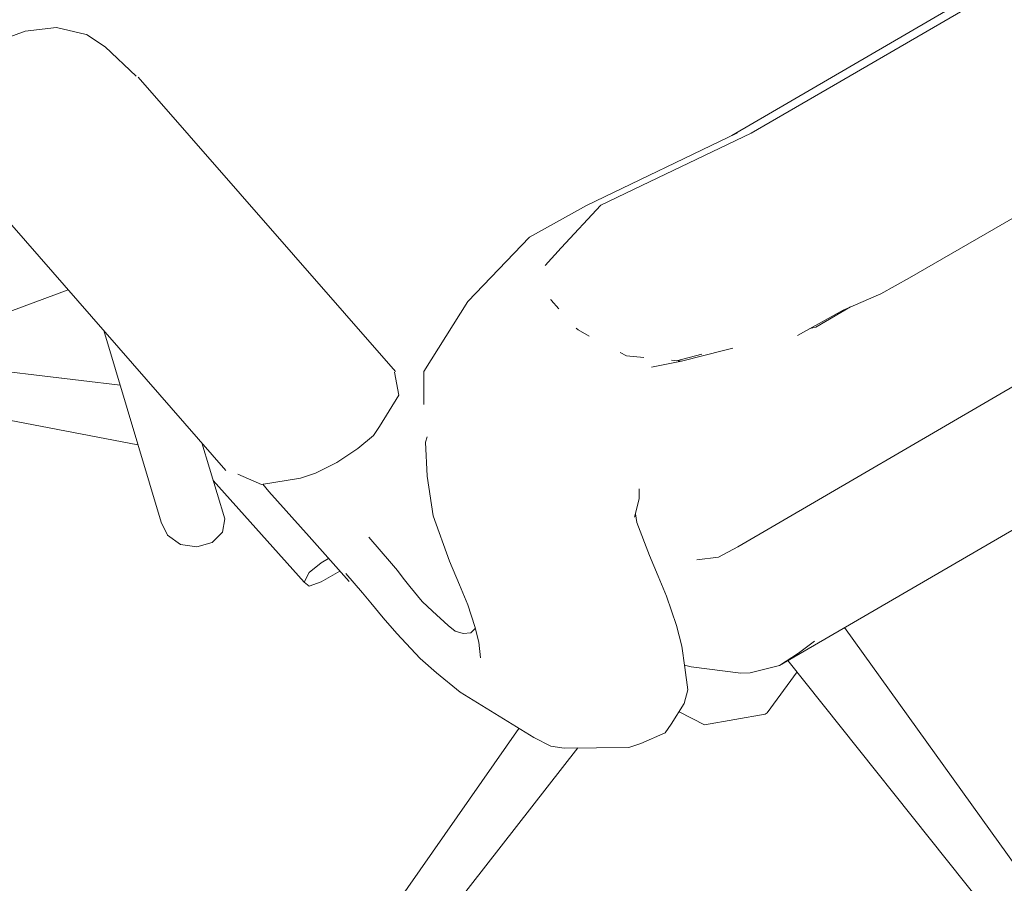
# Model space of a CAD drawing. Header units: millimetres. Extents: x -8337 to 19291, y 9509 to 21675.
# Tile 113 of 163: x 5265 to 5757, y 14497 to 14927. Entities that reach past the tile are written whole.
import ezdxf

# ---------------------------------------------------------------- set-up
doc = ezdxf.new("R2010")
doc.units = ezdxf.units.MM
doc.header["$MEASUREMENT"] = 0
doc.layers.add('Nuevo_09_EI_Mobiliari general', color=7, linetype='Continuous')
doc.layers.add('Nuevo_09_EI_Mobiliari general_Pluma_Nº__1', color=7, linetype='Continuous', lineweight=5)

# ---------------------------------------------------------------- blocks, each defined once
blk = doc.blocks.new('Elem Sección_79_1')
at = {"layer": 'Nuevo_09_EI_Mobiliari general_Pluma_Nº__1', "color": 7, "linetype": 'Continuous', "lineweight": 5}
blk.add_line((5289.65, 14792.57), (4660.51, 14561.33), dxfattribs=at)
blk = doc.blocks.new('Elem Sección_80_1')
at = {"layer": 'Nuevo_09_EI_Mobiliari general_Pluma_Nº__1', "color": 7, "linetype": 'Continuous', "lineweight": 5}
for p, q in [((5773.02, 14953.68), (5671.42, 14894.57)), ((5620.82, 14869.64), (5751.76, 14945.82)), ((5255.11, 14916.81), (5268.16, 14921.63)), ((5283.84, 14923.43), (5268.16, 14921.63)), ((5283.84, 14923.43), (5298.54, 14919.93)), ((5308.09, 14913.78), (5298.77, 14919.87)), ((5323.6, 14899.11), (5308.12, 14913.75)), ((5324.61, 14898.67), (5453.01, 14751.9)), ((5671.42, 14894.57), (5630.42, 14870.71)), ((5851.34, 14880.48), (5709.44, 14798.66)), ((5548.16, 14834.7), (5623.64, 14871)), ((5630.42, 14870.71), (5575.92, 14844.69)), ((5239.93, 14849.4), (5368.33, 14702.63)), ((5575.92, 14844.69), (5555.44, 14834.93)), ((5519.84, 14818.83), (5548.16, 14834.7)), ((5555.44, 14834.93), (5535.52, 14813.5)), ((5488.99, 14786.8), (5519.84, 14818.83)), ((5535.52, 14813.5), (5527.56, 14804.81)), ((5695.04, 14790.7), (5709.44, 14798.66)), ((5530.5, 14788.05), (5530.63, 14787.41)), ((5530.63, 14787.41), (5534.4, 14783.15)), ((5841.5, 14791.22), (5623.77, 14664.55)), ((5676.33, 14782.52), (5695.04, 14790.7)), ((5467.12, 14751.85), (5488.99, 14786.8)), ((5653.53, 14769.92), (5676.33, 14782.52)), ((5662.71, 14774.08), (5679.92, 14784.09)), ((5543.13, 14773.57), (5544.04, 14772.61)), ((5544.04, 14772.61), (5549.63, 14769.57)), ((5659.66, 14773.3), (5662.71, 14774.08)), ((5336.08, 14676.74), (5307.34, 14772.35)), ((5617.32, 14762.57), (5621.31, 14763.58)), ((5565.08, 14761.38), (5568.2, 14759.75)), ((5568.2, 14759.75), (5576.89, 14758.87)), ((5605.72, 14760.51), (5593.11, 14757.29)), ((5595.61, 14757.05), (5617.32, 14762.57)), ((5580.66, 14754.11), (5595.61, 14757.05)), ((5590.58, 14757.54), (5595.61, 14757.05)), ((5315.55, 14745.03), (5257.16, 14752)), ((5454.54, 14740.11), (5452.38, 14751.53)), ((5467.12, 14735.47), (5467.12, 14751.85)), ((5444.95, 14724.44), (5454.54, 14740.11)), ((5324.45, 14715.4), (5260.26, 14727.69)), ((5444.95, 14724.44), (5441.99, 14719.99)), ((5441.99, 14719.99), (5434.17, 14713.44)), ((5468.73, 14719.26), (5467.95, 14716.68)), ((5367.71, 14678.53), (5356.35, 14716.32)), ((5467.95, 14716.68), (5468.81, 14699.72)), ((5434.17, 14713.44), (5423.59, 14706.56)), ((5824.43, 14709.84), (5644.46, 14605.39)), ((5423.59, 14706.56), (5413.08, 14701.17)), ((5386.15, 14695.6), (5374.26, 14700.69)), ((5413.08, 14701.17), (5405.47, 14698.74)), ((5468.81, 14699.72), (5471.71, 14679.93)), ((5362.01, 14697.49), (5407.37, 14646.81)), ((5405.47, 14698.74), (5386.15, 14695.6)), ((5389.74, 14692.01), (5386.7, 14695.69)), ((5409.81, 14669.59), (5389.74, 14692.01)), ((5574.52, 14693.49), (5574.52, 14688.49)), ((5574.52, 14688.49), (5572.23, 14679.28)), ((5471.71, 14679.93), (5479.84, 14657.4)), ((5572.64, 14680.93), (5573.41, 14676.7)), ((5339.19, 14670.25), (5336.08, 14676.74)), ((5367.71, 14678.53), (5366.58, 14671.8)), ((5573.41, 14676.7), (5579.62, 14660.22)), ((5345.7, 14665.73), (5339.19, 14670.25)), ((5366.58, 14671.8), (5361.52, 14666.63)), ((5429.88, 14647.16), (5409.81, 14669.59)), ((5353.88, 14664.41), (5345.7, 14665.73)), ((5361.52, 14666.63), (5353.88, 14664.41)), ((5451.01, 14656.15), (5439.63, 14669.25)), ((5614.09, 14659.34), (5623.77, 14664.55)), ((5579.62, 14660.22), (5583.99, 14649.86)), ((5409.85, 14651.63), (5415.84, 14656.5)), ((5415.84, 14656.5), (5419.57, 14658.68)), ((5453.93, 14652.62), (5451.01, 14656.15)), ((5479.84, 14657.4), (5484.85, 14645.48)), ((5603.37, 14658.05), (5614.09, 14659.34)), ((5407.37, 14646.81), (5409.85, 14651.63)), ((5425.18, 14652.41), (5415.84, 14646.97)), ((5436.41, 14641.61), (5428.15, 14651.11)), ((5456.83, 14648.81), (5453.93, 14652.62)), ((5583.99, 14649.86), (5588.2, 14639.92)), ((5409.85, 14644.89), (5407.37, 14646.81)), ((5415.84, 14646.97), (5409.85, 14644.89)), ((5460.09, 14644.77), (5456.83, 14648.81)), ((5466.31, 14637.25), (5460.09, 14644.77)), ((5484.85, 14645.48), (5489.04, 14635.58)), ((5440.56, 14636.63), (5436.41, 14641.61)), ((5588.2, 14639.92), (5593.11, 14625.34)), ((5446.82, 14629.05), (5440.56, 14636.63)), ((5471.43, 14632.39), (5466.31, 14637.25)), ((5489.04, 14635.58), (5492.5, 14624.76)), ((5479.27, 14625.2), (5471.43, 14632.39)), ((5453.62, 14621.33), (5446.82, 14629.05)), ((5482.71, 14622.49), (5479.27, 14625.2)), ((5593.11, 14625.34), (5595.83, 14615.01)), ((5465.22, 14608.86), (5453.62, 14621.33)), ((5486.73, 14621.26), (5482.71, 14622.49)), ((5490.51, 14621.59), (5486.73, 14621.26)), ((5492.59, 14623.54), (5490.51, 14621.59)), ((5492.5, 14624.76), (5494.44, 14616.97)), ((5492.77, 14623.7), (5492.59, 14623.54)), ((5677.02, 14624.29), (5839.17, 14398.3)), ((5494.44, 14616.97), (5495.27, 14609.13)), ((5654.03, 14611.52), (5661.95, 14617.53)), ((5595.83, 14615.01), (5597.26, 14604.33)), ((5644.46, 14605.39), (5654.03, 14611.52)), ((5654.03, 14611.52), (5654.03, 14611.52)), ((5473.32, 14601.66), (5465.22, 14608.86)), ((5597.11, 14605.49), (5600.4, 14604.61)), ((5648.75, 14607.88), (5824.13, 14388.05)), ((5485.15, 14592.05), (5473.32, 14601.66)), ((5598.72, 14593.13), (5597.26, 14604.33)), ((5600.4, 14604.61), (5625.22, 14601.45)), ((5629.88, 14601.59), (5625.22, 14601.45)), ((5629.88, 14601.59), (5644.46, 14605.39)), ((5653.36, 14602.1), (5638.34, 14581.67)), ((5644.46, 14605.39), (5644.46, 14605.39)), ((5485.15, 14592.05), (5521.9, 14569.34)), ((5598.72, 14593.13), (5596.91, 14586.32)), ((5590.53, 14576.06), (5596.91, 14586.32)), ((5607.08, 14575.71), (5594.4, 14582.27)), ((5637.4, 14581.04), (5607.08, 14575.71)), ((5638.34, 14581.67), (5637.4, 14581.04)), ((5590.53, 14576.06), (5587.52, 14571.82)), ((5514.44, 14573.95), (5398.5, 14407.95)), ((5575.34, 14566.49), (5587.52, 14571.82)), ((5530.38, 14565.09), (5521.9, 14569.34)), ((5575.34, 14566.49), (5569.44, 14564.48)), ((5543.91, 14564.19), (5413.89, 14397.78)), ((5537.06, 14564.12), (5530.38, 14565.09)), ((5537.06, 14564.12), (5569.44, 14564.48))]:
    blk.add_line(p, q, dxfattribs=at)

msp = doc.modelspace()

# ---------------------------------------------------------------- block references
at = {"layer": 'Nuevo_09_EI_Mobiliari general', "lineweight": 0}
for name in ['Elem Sección_79_1', 'Elem Sección_80_1']:
    msp.add_blockref(name, (0, 0), dxfattribs=at)

doc.saveas('drawing.dxf')
